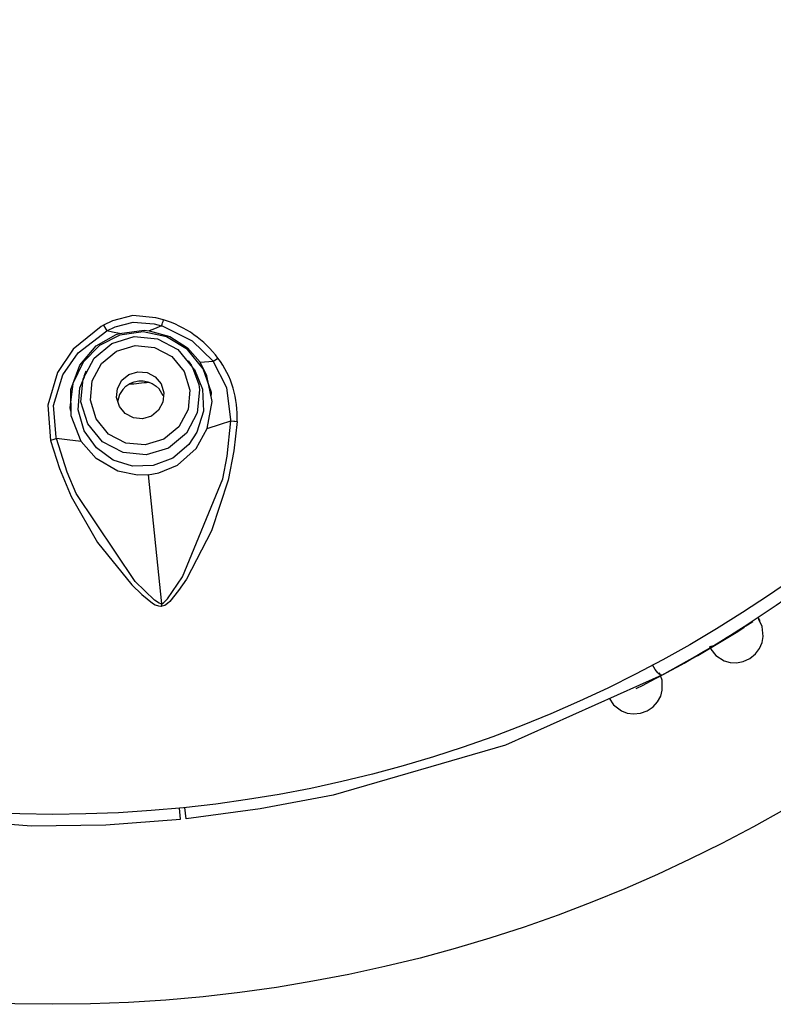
# Model space of a CAD drawing. Header units: millimetres. Extents: x -0.13 to 0.24, y 0 to 1.59.
# Tile 47 of 68: x -0.0717 to -0.0558, y 0.9339 to 0.9546. Entities that reach past the tile are written whole.
import ezdxf

# ---------------------------------------------------------------- set-up
doc = ezdxf.new("R2010")
doc.units = ezdxf.units.MM
doc.layers.add('BLOCKS', color=3, linetype='Continuous')

msp = doc.modelspace()

# ---------------------------------------------------------------- linework, layer by layer
at = {"layer": 'BLOCKS'}
for points, knots in [([(-0.040013, 0.96486), (-0.040013, 0.981979), (-0.053889, 0.995856), (-0.071007, 0.995856), (-0.071007, 0.995856), (-0.088126, 0.995856), (-0.102004, 0.981979), (-0.102004, 0.96486), (-0.102004, 0.96486), (-0.102004, 0.947743), (-0.088126, 0.933864), (-0.071007, 0.933864), (-0.071007, 0.933864), (-0.053889, 0.933864), (-0.040013, 0.947743), (-0.040013, 0.96486)], [0, 0, 0, 0, 0.25, 0.25, 0.25, 0.25, 0.5, 0.5, 0.5, 0.5, 0.75, 0.75, 0.75, 0.75, 1, 1, 1, 1]), ([(-0.044015, 0.96486), (-0.044015, 0.97977), (-0.056101, 0.991855), (-0.071007, 0.991855), (-0.071007, 0.991855), (-0.085916, 0.991855), (-0.098, 0.97977), (-0.098, 0.96486), (-0.098, 0.96486), (-0.098, 0.949952), (-0.085916, 0.937867), (-0.071007, 0.937867), (-0.071007, 0.937867), (-0.056101, 0.937867), (-0.044015, 0.949952), (-0.044015, 0.96486)], [0, 0, 0, 0, 0.25, 0.25, 0.25, 0.25, 0.5, 0.5, 0.5, 0.5, 0.75, 0.75, 0.75, 0.75, 1, 1, 1, 1]), ([(-0.06867, 0.94829), (-0.06867, 0.94829), (-0.06883, 0.948335), (-0.06883, 0.948335), (-0.06883, 0.948335), (-0.06883, 0.948335), (-0.06932, 0.948381), (-0.06932, 0.948381), (-0.06932, 0.948381), (-0.06932, 0.948381), (-0.069747, 0.948267), (-0.069747, 0.948267), (-0.069747, 0.948267), (-0.069747, 0.948267), (-0.069935, 0.948178), (-0.069935, 0.948178)], [0, 0, 0, 0, 0.25, 0.25, 0.25, 0.25, 0.5, 0.5, 0.5, 0.5, 0.75, 0.75, 0.75, 0.75, 1, 1, 1, 1]), ([(-0.069867, 0.948062), (-0.069867, 0.948062), (-0.069867, 0.948062), (-0.069867, 0.948062), (-0.069867, 0.948062), (-0.069867, 0.948062), (-0.069691, 0.948143), (-0.069691, 0.948143), (-0.069691, 0.948143), (-0.069691, 0.948143), (-0.069308, 0.948242), (-0.069308, 0.948242), (-0.069308, 0.948242), (-0.069308, 0.948242), (-0.068867, 0.948205), (-0.068867, 0.948205), (-0.068867, 0.948205), (-0.068867, 0.948205), (-0.068714, 0.948166), (-0.068714, 0.948166), (-0.068714, 0.948166), (-0.068714, 0.948166), (-0.068714, 0.948166), (-0.068714, 0.948166)], [0, 0, 0, 0, 0.166667, 0.166667, 0.166667, 0.166667, 0.333333, 0.333333, 0.333333, 0.333333, 0.5, 0.5, 0.5, 0.5, 0.666667, 0.666667, 0.666667, 0.666667, 0.833333, 0.833333, 0.833333, 0.833333, 1, 1, 1, 1]), ([(-0.069935, 0.948178), (-0.069935, 0.948178), (-0.069987, 0.948151), (-0.069987, 0.948151), (-0.069987, 0.948151), (-0.069987, 0.948151), (-0.070575, 0.947675), (-0.070575, 0.947675), (-0.070575, 0.947675), (-0.070575, 0.947675), (-0.070908, 0.947178), (-0.070908, 0.947178), (-0.070908, 0.947178), (-0.070908, 0.947178), (-0.071111, 0.946489), (-0.071111, 0.946489), (-0.071111, 0.946489), (-0.071111, 0.946489), (-0.071053, 0.945748), (-0.071053, 0.945748)], [0, 0, 0, 0, 0.2, 0.2, 0.2, 0.2, 0.4, 0.4, 0.4, 0.4, 0.6, 0.6, 0.6, 0.6, 0.8, 0.8, 0.8, 0.8, 1, 1, 1, 1]), ([(-0.070929, 0.945791), (-0.070929, 0.945791), (-0.070929, 0.945791), (-0.070929, 0.945791), (-0.070929, 0.945791), (-0.070929, 0.945791), (-0.070937, 0.945816), (-0.070937, 0.945816), (-0.070937, 0.945816), (-0.070937, 0.945816), (-0.070987, 0.946483), (-0.070987, 0.946483), (-0.070987, 0.946483), (-0.070987, 0.946483), (-0.070792, 0.947133), (-0.070792, 0.947133), (-0.070792, 0.947133), (-0.070792, 0.947133), (-0.070473, 0.947598), (-0.070473, 0.947598), (-0.070473, 0.947598), (-0.070473, 0.947598), (-0.069867, 0.948062), (-0.069867, 0.948062), (-0.069867, 0.948062), (-0.069867, 0.948062), (-0.069867, 0.948062), (-0.069867, 0.948062)], [0, 0, 0, 0, 0.142857, 0.142857, 0.142857, 0.142857, 0.285714, 0.285714, 0.285714, 0.285714, 0.428571, 0.428571, 0.428571, 0.428571, 0.571429, 0.571429, 0.571429, 0.571429, 0.714286, 0.714286, 0.714286, 0.714286, 0.857143, 0.857143, 0.857143, 0.857143, 1, 1, 1, 1]), ([(-0.067664, 0.946669), (-0.067664, 0.946669), (-0.067662, 0.946756), (-0.067662, 0.946756), (-0.067662, 0.946756), (-0.067662, 0.946756), (-0.067834, 0.947255), (-0.067834, 0.947255), (-0.067834, 0.947255), (-0.067834, 0.947255), (-0.068165, 0.947665), (-0.068165, 0.947665), (-0.068165, 0.947665), (-0.068165, 0.947665), (-0.068608, 0.947932), (-0.068608, 0.947932), (-0.068608, 0.947932), (-0.068608, 0.947932), (-0.069103, 0.948035), (-0.069103, 0.948035), (-0.069103, 0.948035), (-0.069103, 0.948035), (-0.069589, 0.947967), (-0.069589, 0.947967), (-0.069589, 0.947967), (-0.069589, 0.947967), (-0.070024, 0.947747), (-0.070024, 0.947747), (-0.070024, 0.947747), (-0.070024, 0.947747), (-0.070368, 0.947398), (-0.070368, 0.947398), (-0.070368, 0.947398), (-0.070368, 0.947398), (-0.070585, 0.946946), (-0.070585, 0.946946), (-0.070585, 0.946946), (-0.070585, 0.946946), (-0.070643, 0.946439), (-0.070643, 0.946439), (-0.070643, 0.946439), (-0.070643, 0.946439), (-0.070631, 0.946367), (-0.070631, 0.946367)], [0, 0, 0, 0, 0.090909, 0.090909, 0.090909, 0.090909, 0.181818, 0.181818, 0.181818, 0.181818, 0.272727, 0.272727, 0.272727, 0.272727, 0.363636, 0.363636, 0.363636, 0.363636, 0.454545, 0.454545, 0.454545, 0.454545, 0.545455, 0.545455, 0.545455, 0.545455, 0.636364, 0.636364, 0.636364, 0.636364, 0.727273, 0.727273, 0.727273, 0.727273, 0.818182, 0.818182, 0.818182, 0.818182, 0.909091, 0.909091, 0.909091, 0.909091, 1, 1, 1, 1]), ([(-0.070407, 0.945727), (-0.070407, 0.945727), (-0.07062, 0.946269), (-0.07062, 0.946269), (-0.07062, 0.946269), (-0.07062, 0.946269), (-0.070627, 0.94682), (-0.070627, 0.94682), (-0.070627, 0.94682), (-0.070627, 0.94682), (-0.070436, 0.947338), (-0.070436, 0.947338), (-0.070436, 0.947338), (-0.070436, 0.947338), (-0.07009, 0.947743), (-0.07009, 0.947743), (-0.07009, 0.947743), (-0.07009, 0.947743), (-0.069672, 0.947979), (-0.069672, 0.947979), (-0.069672, 0.947979), (-0.069672, 0.947979), (-0.069598, 0.948004), (-0.069598, 0.948004)], [0, 0, 0, 0, 0.166667, 0.166667, 0.166667, 0.166667, 0.333333, 0.333333, 0.333333, 0.333333, 0.5, 0.5, 0.5, 0.5, 0.666667, 0.666667, 0.666667, 0.666667, 0.833333, 0.833333, 0.833333, 0.833333, 1, 1, 1, 1]), ([(-0.069935, 0.948178), (-0.069935, 0.948178), (-0.069885, 0.948095), (-0.069885, 0.948095), (-0.069885, 0.948095), (-0.069885, 0.948095), (-0.069867, 0.948062), (-0.069867, 0.948062)], [0, 0, 0, 0, 0.5, 0.5, 0.5, 0.5, 1, 1, 1, 1]), ([(-0.069867, 0.948062), (-0.069867, 0.948062), (-0.069867, 0.948062), (-0.069867, 0.948062), (-0.069867, 0.948062), (-0.069867, 0.948062), (-0.069867, 0.948062), (-0.069867, 0.948062)], [0, 0, 0, 0, 0.5, 0.5, 0.5, 0.5, 1, 1, 1, 1]), ([(-0.069598, 0.948004), (-0.069598, 0.948004), (-0.069749, 0.948033), (-0.069749, 0.948033), (-0.069749, 0.948033), (-0.069749, 0.948033), (-0.069867, 0.948062), (-0.069867, 0.948062)], [0, 0, 0, 0, 0.5, 0.5, 0.5, 0.5, 1, 1, 1, 1]), ([(-0.069598, 0.948004), (-0.069598, 0.948004), (-0.069082, 0.94807), (-0.069082, 0.94807), (-0.069082, 0.94807), (-0.069082, 0.94807), (-0.068973, 0.948062), (-0.068973, 0.948062)], [0, 0, 0, 0, 0.5, 0.5, 0.5, 0.5, 1, 1, 1, 1]), ([(-0.068714, 0.948166), (-0.068714, 0.948166), (-0.068859, 0.948103), (-0.068859, 0.948103), (-0.068859, 0.948103), (-0.068859, 0.948103), (-0.068973, 0.948062), (-0.068973, 0.948062)], [0, 0, 0, 0, 0.5, 0.5, 0.5, 0.5, 1, 1, 1, 1]), ([(-0.068973, 0.948062), (-0.068973, 0.948062), (-0.068538, 0.947942), (-0.068538, 0.947942), (-0.068538, 0.947942), (-0.068538, 0.947942), (-0.068163, 0.9477), (-0.068163, 0.9477), (-0.068163, 0.9477), (-0.068163, 0.9477), (-0.067898, 0.947396), (-0.067898, 0.947396)], [0, 0, 0, 0, 0.333333, 0.333333, 0.333333, 0.333333, 0.666667, 0.666667, 0.666667, 0.666667, 1, 1, 1, 1]), ([(-0.068714, 0.948166), (-0.068714, 0.948166), (-0.068714, 0.948166), (-0.068714, 0.948166), (-0.068714, 0.948166), (-0.068714, 0.948166), (-0.068699, 0.948161), (-0.068699, 0.948161), (-0.068699, 0.948161), (-0.068699, 0.948161), (-0.068064, 0.947847), (-0.068064, 0.947847), (-0.068064, 0.947847), (-0.068064, 0.947847), (-0.067627, 0.947416), (-0.067627, 0.947416)], [0, 0, 0, 0, 0.25, 0.25, 0.25, 0.25, 0.5, 0.5, 0.5, 0.5, 0.75, 0.75, 0.75, 0.75, 1, 1, 1, 1]), ([(-0.070411, 0.946565), (-0.070411, 0.946565), (-0.070364, 0.94705), (-0.070364, 0.94705), (-0.070364, 0.94705), (-0.070364, 0.94705), (-0.070134, 0.947482), (-0.070134, 0.947482), (-0.070134, 0.947482), (-0.070134, 0.947482), (-0.069757, 0.947795), (-0.069757, 0.947795), (-0.069757, 0.947795), (-0.069757, 0.947795), (-0.069289, 0.947938), (-0.069289, 0.947938)], [0, 0, 0, 0, 0.25, 0.25, 0.25, 0.25, 0.5, 0.5, 0.5, 0.5, 0.75, 0.75, 0.75, 0.75, 1, 1, 1, 1]), ([(-0.069289, 0.947938), (-0.069289, 0.947938), (-0.068801, 0.94789), (-0.068801, 0.94789), (-0.068801, 0.94789), (-0.068801, 0.94789), (-0.068368, 0.947663), (-0.068368, 0.947663), (-0.068368, 0.947663), (-0.068368, 0.947663), (-0.068058, 0.947284), (-0.068058, 0.947284), (-0.068058, 0.947284), (-0.068058, 0.947284), (-0.067929, 0.946924), (-0.067929, 0.946924)], [0, 0, 0, 0, 0.25, 0.25, 0.25, 0.25, 0.5, 0.5, 0.5, 0.5, 0.75, 0.75, 0.75, 0.75, 1, 1, 1, 1]), ([(-0.069057, 0.945653), (-0.069057, 0.945653), (-0.068662, 0.945773), (-0.068662, 0.945773), (-0.068662, 0.945773), (-0.068662, 0.945773), (-0.068345, 0.946036), (-0.068345, 0.946036), (-0.068345, 0.946036), (-0.068345, 0.946036), (-0.068153, 0.946398), (-0.068153, 0.946398), (-0.068153, 0.946398), (-0.068153, 0.946398), (-0.068114, 0.946806), (-0.068114, 0.946806), (-0.068114, 0.946806), (-0.068114, 0.946806), (-0.068234, 0.947201), (-0.068234, 0.947201), (-0.068234, 0.947201), (-0.068234, 0.947201), (-0.068497, 0.947516), (-0.068497, 0.947516), (-0.068497, 0.947516), (-0.068497, 0.947516), (-0.068861, 0.94771), (-0.068861, 0.94771), (-0.068861, 0.94771), (-0.068861, 0.94771), (-0.069269, 0.947747), (-0.069269, 0.947747), (-0.069269, 0.947747), (-0.069269, 0.947747), (-0.069662, 0.947629), (-0.069662, 0.947629), (-0.069662, 0.947629), (-0.069662, 0.947629), (-0.069981, 0.947367), (-0.069981, 0.947367), (-0.069981, 0.947367), (-0.069981, 0.947367), (-0.070175, 0.947002), (-0.070175, 0.947002), (-0.070175, 0.947002), (-0.070175, 0.947002), (-0.070213, 0.946594), (-0.070213, 0.946594), (-0.070213, 0.946594), (-0.070213, 0.946594), (-0.070092, 0.946201), (-0.070092, 0.946201), (-0.070092, 0.946201), (-0.070092, 0.946201), (-0.06983, 0.945884), (-0.06983, 0.945884), (-0.06983, 0.945884), (-0.06983, 0.945884), (-0.069467, 0.94569), (-0.069467, 0.94569), (-0.069467, 0.94569), (-0.069467, 0.94569), (-0.069057, 0.945653), (-0.069057, 0.945653)], [0, 0, 0, 0, 0.0625, 0.0625, 0.0625, 0.0625, 0.125, 0.125, 0.125, 0.125, 0.1875, 0.1875, 0.1875, 0.1875, 0.25, 0.25, 0.25, 0.25, 0.3125, 0.3125, 0.3125, 0.3125, 0.375, 0.375, 0.375, 0.375, 0.4375, 0.4375, 0.4375, 0.4375, 0.5, 0.5, 0.5, 0.5, 0.5625, 0.5625, 0.5625, 0.5625, 0.625, 0.625, 0.625, 0.625, 0.6875, 0.6875, 0.6875, 0.6875, 0.75, 0.75, 0.75, 0.75, 0.8125, 0.8125, 0.8125, 0.8125, 0.875, 0.875, 0.875, 0.875, 0.9375, 0.9375, 0.9375, 0.9375, 1, 1, 1, 1]), ([(-0.067749, 0.945998), (-0.067749, 0.945998), (-0.067648, 0.94657), (-0.067648, 0.94657), (-0.067648, 0.94657), (-0.067648, 0.94657), (-0.067755, 0.947112), (-0.067755, 0.947112), (-0.067755, 0.947112), (-0.067755, 0.947112), (-0.067898, 0.947396), (-0.067898, 0.947396)], [0, 0, 0, 0, 0.333333, 0.333333, 0.333333, 0.333333, 0.666667, 0.666667, 0.666667, 0.666667, 1, 1, 1, 1]), ([(-0.067627, 0.947416), (-0.067627, 0.947416), (-0.067588, 0.947437), (-0.067588, 0.947437), (-0.067588, 0.947437), (-0.067588, 0.947437), (-0.067577, 0.947445), (-0.067577, 0.947445), (-0.067577, 0.947445), (-0.067577, 0.947445), (-0.067522, 0.947482), (-0.067522, 0.947482)], [0, 0, 0, 0, 0.333333, 0.333333, 0.333333, 0.333333, 0.666667, 0.666667, 0.666667, 0.666667, 1, 1, 1, 1]), ([(-0.06725, 0.946164), (-0.06725, 0.946164), (-0.06725, 0.946164), (-0.06725, 0.946164), (-0.06725, 0.946164), (-0.06725, 0.946164), (-0.067248, 0.946193), (-0.067248, 0.946193), (-0.067248, 0.946193), (-0.067248, 0.946193), (-0.067333, 0.946855), (-0.067333, 0.946855), (-0.067333, 0.946855), (-0.067333, 0.946855), (-0.067627, 0.947416), (-0.067627, 0.947416)], [0, 0, 0, 0, 0.25, 0.25, 0.25, 0.25, 0.5, 0.5, 0.5, 0.5, 0.75, 0.75, 0.75, 0.75, 1, 1, 1, 1]), ([(-0.069113, 0.946205), (-0.069113, 0.946205), (-0.068927, 0.946261), (-0.068927, 0.946261), (-0.068927, 0.946261), (-0.068927, 0.946261), (-0.068776, 0.946385), (-0.068776, 0.946385), (-0.068776, 0.946385), (-0.068776, 0.946385), (-0.068685, 0.946557), (-0.068685, 0.946557), (-0.068685, 0.946557), (-0.068685, 0.946557), (-0.068666, 0.94675), (-0.068666, 0.94675), (-0.068666, 0.94675), (-0.068666, 0.94675), (-0.068722, 0.946938), (-0.068722, 0.946938), (-0.068722, 0.946938), (-0.068722, 0.946938), (-0.068846, 0.947089), (-0.068846, 0.947089), (-0.068846, 0.947089), (-0.068846, 0.947089), (-0.069018, 0.947178), (-0.069018, 0.947178), (-0.069018, 0.947178), (-0.069018, 0.947178), (-0.069213, 0.947197), (-0.069213, 0.947197), (-0.069213, 0.947197), (-0.069213, 0.947197), (-0.069401, 0.947141), (-0.069401, 0.947141), (-0.069401, 0.947141), (-0.069401, 0.947141), (-0.06955, 0.947017), (-0.06955, 0.947017), (-0.06955, 0.947017), (-0.06955, 0.947017), (-0.069643, 0.946845), (-0.069643, 0.946845), (-0.069643, 0.946845), (-0.069643, 0.946845), (-0.06966, 0.94665), (-0.06966, 0.94665), (-0.06966, 0.94665), (-0.06966, 0.94665), (-0.069602, 0.946464), (-0.069602, 0.946464), (-0.069602, 0.946464), (-0.069602, 0.946464), (-0.069478, 0.946315), (-0.069478, 0.946315), (-0.069478, 0.946315), (-0.069478, 0.946315), (-0.069306, 0.946222), (-0.069306, 0.946222), (-0.069306, 0.946222), (-0.069306, 0.946222), (-0.069113, 0.946205), (-0.069113, 0.946205)], [0, 0, 0, 0, 0.0625, 0.0625, 0.0625, 0.0625, 0.125, 0.125, 0.125, 0.125, 0.1875, 0.1875, 0.1875, 0.1875, 0.25, 0.25, 0.25, 0.25, 0.3125, 0.3125, 0.3125, 0.3125, 0.375, 0.375, 0.375, 0.375, 0.4375, 0.4375, 0.4375, 0.4375, 0.5, 0.5, 0.5, 0.5, 0.5625, 0.5625, 0.5625, 0.5625, 0.625, 0.625, 0.625, 0.625, 0.6875, 0.6875, 0.6875, 0.6875, 0.75, 0.75, 0.75, 0.75, 0.8125, 0.8125, 0.8125, 0.8125, 0.875, 0.875, 0.875, 0.875, 0.9375, 0.9375, 0.9375, 0.9375, 1, 1, 1, 1]), ([(-0.068085, 0.947321), (-0.068085, 0.947321), (-0.068018, 0.947244), (-0.068018, 0.947244), (-0.068018, 0.947244), (-0.068018, 0.947244), (-0.067851, 0.946826), (-0.067851, 0.946826), (-0.067851, 0.946826), (-0.067851, 0.946826), (-0.06783, 0.946365), (-0.06783, 0.946365), (-0.06783, 0.946365), (-0.06783, 0.946365), (-0.067967, 0.94592), (-0.067967, 0.94592), (-0.067967, 0.94592), (-0.067967, 0.94592), (-0.068138, 0.945661), (-0.068138, 0.945661)], [0, 0, 0, 0, 0.2, 0.2, 0.2, 0.2, 0.4, 0.4, 0.4, 0.4, 0.6, 0.6, 0.6, 0.6, 0.8, 0.8, 0.8, 0.8, 1, 1, 1, 1]), ([(-0.068138, 0.945661), (-0.068138, 0.945661), (-0.068474, 0.945377), (-0.068474, 0.945377), (-0.068474, 0.945377), (-0.068474, 0.945377), (-0.068888, 0.94522), (-0.068888, 0.94522), (-0.068888, 0.94522), (-0.068888, 0.94522), (-0.069322, 0.945208), (-0.069322, 0.945208), (-0.069322, 0.945208), (-0.069322, 0.945208), (-0.069734, 0.945334), (-0.069734, 0.945334), (-0.069734, 0.945334), (-0.069734, 0.945334), (-0.070084, 0.94559), (-0.070084, 0.94559), (-0.070084, 0.94559), (-0.070084, 0.94559), (-0.070341, 0.945953), (-0.070341, 0.945953), (-0.070341, 0.945953), (-0.070341, 0.945953), (-0.070467, 0.946392), (-0.070467, 0.946392), (-0.070467, 0.946392), (-0.070467, 0.946392), (-0.070436, 0.946855), (-0.070436, 0.946855), (-0.070436, 0.946855), (-0.070436, 0.946855), (-0.070337, 0.947089), (-0.070337, 0.947089)], [0, 0, 0, 0, 0.111111, 0.111111, 0.111111, 0.111111, 0.222222, 0.222222, 0.222222, 0.222222, 0.333333, 0.333333, 0.333333, 0.333333, 0.444444, 0.444444, 0.444444, 0.444444, 0.555556, 0.555556, 0.555556, 0.555556, 0.666667, 0.666667, 0.666667, 0.666667, 0.777778, 0.777778, 0.777778, 0.777778, 0.888889, 0.888889, 0.888889, 0.888889, 1, 1, 1, 1]), ([(-0.069532, 0.946824), (-0.069532, 0.946824), (-0.069463, 0.946893), (-0.069463, 0.946893), (-0.069463, 0.946893), (-0.069463, 0.946893), (-0.06938, 0.946948), (-0.06938, 0.946948), (-0.06938, 0.946948), (-0.06938, 0.946948), (-0.069291, 0.946986), (-0.069291, 0.946986), (-0.069291, 0.946986), (-0.069291, 0.946986), (-0.069194, 0.947006), (-0.069194, 0.947006), (-0.069194, 0.947006), (-0.069194, 0.947006), (-0.069097, 0.947006), (-0.069097, 0.947006), (-0.069097, 0.947006), (-0.069097, 0.947006), (-0.069, 0.946986), (-0.069, 0.946986), (-0.069, 0.946986), (-0.069, 0.946986), (-0.068908, 0.94695), (-0.068908, 0.94695), (-0.068908, 0.94695), (-0.068908, 0.94695), (-0.068826, 0.946895), (-0.068826, 0.946895)], [0, 0, 0, 0, 0.125, 0.125, 0.125, 0.125, 0.25, 0.25, 0.25, 0.25, 0.375, 0.375, 0.375, 0.375, 0.5, 0.5, 0.5, 0.5, 0.625, 0.625, 0.625, 0.625, 0.75, 0.75, 0.75, 0.75, 0.875, 0.875, 0.875, 0.875, 1, 1, 1, 1]), ([(-0.067929, 0.946924), (-0.067929, 0.946924), (-0.067913, 0.946816), (-0.067913, 0.946816), (-0.067913, 0.946816), (-0.067913, 0.946816), (-0.06796, 0.946332), (-0.06796, 0.946332), (-0.06796, 0.946332), (-0.06796, 0.946332), (-0.068188, 0.945899), (-0.068188, 0.945899), (-0.068188, 0.945899), (-0.068188, 0.945899), (-0.068567, 0.945586), (-0.068567, 0.945586), (-0.068567, 0.945586), (-0.068567, 0.945586), (-0.069035, 0.945446), (-0.069035, 0.945446), (-0.069035, 0.945446), (-0.069035, 0.945446), (-0.069523, 0.945491), (-0.069523, 0.945491), (-0.069523, 0.945491), (-0.069523, 0.945491), (-0.069954, 0.945719), (-0.069954, 0.945719), (-0.069954, 0.945719), (-0.069954, 0.945719), (-0.070266, 0.946098), (-0.070266, 0.946098), (-0.070266, 0.946098), (-0.070266, 0.946098), (-0.070411, 0.946565), (-0.070411, 0.946565), (-0.070411, 0.946565), (-0.070411, 0.946565), (-0.070411, 0.946565), (-0.070411, 0.946565)], [0, 0, 0, 0, 0.1, 0.1, 0.1, 0.1, 0.2, 0.2, 0.2, 0.2, 0.3, 0.3, 0.3, 0.3, 0.4, 0.4, 0.4, 0.4, 0.5, 0.5, 0.5, 0.5, 0.6, 0.6, 0.6, 0.6, 0.7, 0.7, 0.7, 0.7, 0.8, 0.8, 0.8, 0.8, 0.9, 0.9, 0.9, 0.9, 1, 1, 1, 1]), ([(-0.069532, 0.946824), (-0.069532, 0.946824), (-0.069598, 0.946714), (-0.069598, 0.946714), (-0.069598, 0.946714), (-0.069598, 0.946714), (-0.069639, 0.946559), (-0.069639, 0.946559)], [0, 0, 0, 0, 0.5, 0.5, 0.5, 0.5, 1, 1, 1, 1]), ([(-0.068679, 0.946688), (-0.068679, 0.946688), (-0.068764, 0.946835), (-0.068764, 0.946835), (-0.068764, 0.946835), (-0.068764, 0.946835), (-0.068826, 0.946895), (-0.068826, 0.946895)], [0, 0, 0, 0, 0.5, 0.5, 0.5, 0.5, 1, 1, 1, 1]), ([(-0.068716, 0.942305), (-0.068716, 0.942305), (-0.068706, 0.942305), (-0.068706, 0.942305), (-0.068706, 0.942305), (-0.068706, 0.942305), (-0.06867, 0.942326), (-0.06867, 0.942326), (-0.06867, 0.942326), (-0.06867, 0.942326), (-0.068588, 0.942409), (-0.068588, 0.942409), (-0.068588, 0.942409), (-0.068588, 0.942409), (-0.068269, 0.942877), (-0.068269, 0.942877), (-0.068269, 0.942877), (-0.068269, 0.942877), (-0.067422, 0.944941), (-0.067422, 0.944941), (-0.067422, 0.944941), (-0.067422, 0.944941), (-0.067329, 0.945419), (-0.067329, 0.945419), (-0.067329, 0.945419), (-0.067329, 0.945419), (-0.06725, 0.946164), (-0.06725, 0.946164)], [0, 0, 0, 0, 0.142857, 0.142857, 0.142857, 0.142857, 0.285714, 0.285714, 0.285714, 0.285714, 0.428571, 0.428571, 0.428571, 0.428571, 0.571429, 0.571429, 0.571429, 0.571429, 0.714286, 0.714286, 0.714286, 0.714286, 0.857143, 0.857143, 0.857143, 0.857143, 1, 1, 1, 1]), ([(-0.06712, 0.946149), (-0.06712, 0.946149), (-0.067186, 0.945526), (-0.067186, 0.945526), (-0.067186, 0.945526), (-0.067186, 0.945526), (-0.067306, 0.944909), (-0.067306, 0.944909), (-0.067306, 0.944909), (-0.067306, 0.944909), (-0.067656, 0.943843), (-0.067656, 0.943843), (-0.067656, 0.943843), (-0.067656, 0.943843), (-0.068186, 0.942823), (-0.068186, 0.942823), (-0.068186, 0.942823), (-0.068186, 0.942823), (-0.068352, 0.942583), (-0.068352, 0.942583), (-0.068352, 0.942583), (-0.068352, 0.942583), (-0.068538, 0.942357), (-0.068538, 0.942357), (-0.068538, 0.942357), (-0.068538, 0.942357), (-0.068588, 0.942312), (-0.068588, 0.942312), (-0.068588, 0.942312), (-0.068588, 0.942312), (-0.068646, 0.942272), (-0.068646, 0.942272), (-0.068646, 0.942272), (-0.068646, 0.942272), (-0.068697, 0.942256), (-0.068697, 0.942256), (-0.068697, 0.942256), (-0.068697, 0.942256), (-0.06871, 0.942254), (-0.06871, 0.942254)], [0, 0, 0, 0, 0.1, 0.1, 0.1, 0.1, 0.2, 0.2, 0.2, 0.2, 0.3, 0.3, 0.3, 0.3, 0.4, 0.4, 0.4, 0.4, 0.5, 0.5, 0.5, 0.5, 0.6, 0.6, 0.6, 0.6, 0.7, 0.7, 0.7, 0.7, 0.8, 0.8, 0.8, 0.8, 0.9, 0.9, 0.9, 0.9, 1, 1, 1, 1]), ([(-0.067749, 0.945998), (-0.067749, 0.945998), (-0.067468, 0.946089), (-0.067468, 0.946089), (-0.067468, 0.946089), (-0.067468, 0.946089), (-0.06725, 0.946164), (-0.06725, 0.946164)], [0, 0, 0, 0, 0.5, 0.5, 0.5, 0.5, 1, 1, 1, 1]), ([(-0.06725, 0.946164), (-0.06725, 0.946164), (-0.06719, 0.946156), (-0.06719, 0.946156), (-0.06719, 0.946156), (-0.06719, 0.946156), (-0.067168, 0.946154), (-0.067168, 0.946154), (-0.067168, 0.946154), (-0.067168, 0.946154), (-0.06712, 0.946149), (-0.06712, 0.946149)], [0, 0, 0, 0, 0.333333, 0.333333, 0.333333, 0.333333, 0.666667, 0.666667, 0.666667, 0.666667, 1, 1, 1, 1]), ([(-0.068993, 0.945021), (-0.068993, 0.945021), (-0.068766, 0.945063), (-0.068766, 0.945063), (-0.068766, 0.945063), (-0.068766, 0.945063), (-0.068379, 0.94523), (-0.068379, 0.94523), (-0.068379, 0.94523), (-0.068379, 0.94523), (-0.067985, 0.945582), (-0.067985, 0.945582), (-0.067985, 0.945582), (-0.067985, 0.945582), (-0.067749, 0.945998), (-0.067749, 0.945998)], [0, 0, 0, 0, 0.25, 0.25, 0.25, 0.25, 0.5, 0.5, 0.5, 0.5, 0.75, 0.75, 0.75, 0.75, 1, 1, 1, 1]), ([(-0.070929, 0.945791), (-0.070929, 0.945791), (-0.070985, 0.945769), (-0.070985, 0.945769), (-0.070985, 0.945769), (-0.070985, 0.945769), (-0.071007, 0.945762), (-0.071007, 0.945762), (-0.071007, 0.945762), (-0.071007, 0.945762), (-0.071053, 0.945748), (-0.071053, 0.945748)], [0, 0, 0, 0, 0.333333, 0.333333, 0.333333, 0.333333, 0.666667, 0.666667, 0.666667, 0.666667, 1, 1, 1, 1]), ([(-0.071053, 0.945748), (-0.071053, 0.945748), (-0.070863, 0.945154), (-0.070863, 0.945154), (-0.070863, 0.945154), (-0.070863, 0.945154), (-0.07062, 0.94457), (-0.07062, 0.94457), (-0.07062, 0.94457), (-0.07062, 0.94457), (-0.070063, 0.943599), (-0.070063, 0.943599), (-0.070063, 0.943599), (-0.070063, 0.943599), (-0.069339, 0.942707), (-0.069339, 0.942707), (-0.069339, 0.942707), (-0.069339, 0.942707), (-0.06913, 0.942504), (-0.06913, 0.942504), (-0.06913, 0.942504), (-0.06913, 0.942504), (-0.0689, 0.94232), (-0.0689, 0.94232), (-0.0689, 0.94232), (-0.0689, 0.94232), (-0.068844, 0.942285), (-0.068844, 0.942285), (-0.068844, 0.942285), (-0.068844, 0.942285), (-0.06878, 0.94226), (-0.06878, 0.94226), (-0.06878, 0.94226), (-0.06878, 0.94226), (-0.068724, 0.942252), (-0.068724, 0.942252), (-0.068724, 0.942252), (-0.068724, 0.942252), (-0.06871, 0.942254), (-0.06871, 0.942254)], [0, 0, 0, 0, 0.1, 0.1, 0.1, 0.1, 0.2, 0.2, 0.2, 0.2, 0.3, 0.3, 0.3, 0.3, 0.4, 0.4, 0.4, 0.4, 0.5, 0.5, 0.5, 0.5, 0.6, 0.6, 0.6, 0.6, 0.7, 0.7, 0.7, 0.7, 0.8, 0.8, 0.8, 0.8, 0.9, 0.9, 0.9, 0.9, 1, 1, 1, 1]), ([(-0.068716, 0.942305), (-0.068716, 0.942305), (-0.068724, 0.942303), (-0.068724, 0.942303), (-0.068724, 0.942303), (-0.068724, 0.942303), (-0.068764, 0.942316), (-0.068764, 0.942316), (-0.068764, 0.942316), (-0.068764, 0.942316), (-0.068863, 0.942382), (-0.068863, 0.942382), (-0.068863, 0.942382), (-0.068863, 0.942382), (-0.069271, 0.942775), (-0.069271, 0.942775), (-0.069271, 0.942775), (-0.069271, 0.942775), (-0.070513, 0.944628), (-0.070513, 0.944628), (-0.070513, 0.944628), (-0.070513, 0.944628), (-0.070701, 0.945077), (-0.070701, 0.945077), (-0.070701, 0.945077), (-0.070701, 0.945077), (-0.070929, 0.945791), (-0.070929, 0.945791)], [0, 0, 0, 0, 0.142857, 0.142857, 0.142857, 0.142857, 0.285714, 0.285714, 0.285714, 0.285714, 0.428571, 0.428571, 0.428571, 0.428571, 0.571429, 0.571429, 0.571429, 0.571429, 0.714286, 0.714286, 0.714286, 0.714286, 0.857143, 0.857143, 0.857143, 0.857143, 1, 1, 1, 1]), ([(-0.070407, 0.945727), (-0.070407, 0.945727), (-0.070699, 0.94576), (-0.070699, 0.94576), (-0.070699, 0.94576), (-0.070699, 0.94576), (-0.070929, 0.945791), (-0.070929, 0.945791)], [0, 0, 0, 0, 0.5, 0.5, 0.5, 0.5, 1, 1, 1, 1]), ([(-0.068993, 0.945021), (-0.068993, 0.945021), (-0.069221, 0.945017), (-0.069221, 0.945017), (-0.069221, 0.945017), (-0.069221, 0.945017), (-0.069637, 0.945102), (-0.069637, 0.945102), (-0.069637, 0.945102), (-0.069637, 0.945102), (-0.070092, 0.945367), (-0.070092, 0.945367), (-0.070092, 0.945367), (-0.070092, 0.945367), (-0.070407, 0.945727), (-0.070407, 0.945727)], [0, 0, 0, 0, 0.25, 0.25, 0.25, 0.25, 0.5, 0.5, 0.5, 0.5, 0.75, 0.75, 0.75, 0.75, 1, 1, 1, 1]), ([(-0.05713, 0.941347), (-0.05713, 0.941347), (-0.057025, 0.941217), (-0.057025, 0.941217), (-0.057025, 0.941217), (-0.057025, 0.941217), (-0.056847, 0.941103), (-0.056847, 0.941103), (-0.056847, 0.941103), (-0.056847, 0.941103), (-0.056724, 0.94107), (-0.056724, 0.94107), (-0.056724, 0.94107), (-0.056724, 0.94107), (-0.056588, 0.941061), (-0.056588, 0.941061), (-0.056588, 0.941061), (-0.056588, 0.941061), (-0.056445, 0.94109), (-0.056445, 0.94109), (-0.056445, 0.94109), (-0.056445, 0.94109), (-0.056306, 0.941152), (-0.056306, 0.941152), (-0.056306, 0.941152), (-0.056306, 0.941152), (-0.05619, 0.941248), (-0.05619, 0.941248), (-0.05619, 0.941248), (-0.05619, 0.941248), (-0.056101, 0.941364), (-0.056101, 0.941364), (-0.056101, 0.941364), (-0.056101, 0.941364), (-0.056048, 0.94149), (-0.056048, 0.94149), (-0.056048, 0.94149), (-0.056048, 0.94149), (-0.056025, 0.941614), (-0.056025, 0.941614), (-0.056025, 0.941614), (-0.056025, 0.941614), (-0.056045, 0.941825), (-0.056045, 0.941825), (-0.056045, 0.941825), (-0.056045, 0.941825), (-0.056116, 0.941976), (-0.056116, 0.941976)], [0, 0, 0, 0, 0.083333, 0.083333, 0.083333, 0.083333, 0.166667, 0.166667, 0.166667, 0.166667, 0.25, 0.25, 0.25, 0.25, 0.333333, 0.333333, 0.333333, 0.333333, 0.416667, 0.416667, 0.416667, 0.416667, 0.5, 0.5, 0.5, 0.5, 0.583333, 0.583333, 0.583333, 0.583333, 0.666667, 0.666667, 0.666667, 0.666667, 0.75, 0.75, 0.75, 0.75, 0.833333, 0.833333, 0.833333, 0.833333, 0.916667, 0.916667, 0.916667, 0.916667, 1, 1, 1, 1]), ([(-0.056246, 0.941927), (-0.056246, 0.941927), (-0.056354, 0.941858), (-0.056354, 0.941858), (-0.056354, 0.941858), (-0.056354, 0.941858), (-0.056488, 0.94178), (-0.056488, 0.94178), (-0.056488, 0.94178), (-0.056488, 0.94178), (-0.056561, 0.941736), (-0.056561, 0.941736), (-0.056561, 0.941736), (-0.056561, 0.941736), (-0.056637, 0.941686), (-0.056637, 0.941686), (-0.056637, 0.941686), (-0.056637, 0.941686), (-0.056714, 0.941639), (-0.056714, 0.941639), (-0.056714, 0.941639), (-0.056714, 0.941639), (-0.056787, 0.941593), (-0.056787, 0.941593), (-0.056787, 0.941593), (-0.056787, 0.941593), (-0.056919, 0.941508), (-0.056919, 0.941508), (-0.056919, 0.941508), (-0.056919, 0.941508), (-0.057066, 0.941417), (-0.057066, 0.941417), (-0.057066, 0.941417), (-0.057066, 0.941417), (-0.057159, 0.941397), (-0.057159, 0.941397)], [0, 0, 0, 0, 0.111111, 0.111111, 0.111111, 0.111111, 0.222222, 0.222222, 0.222222, 0.222222, 0.333333, 0.333333, 0.333333, 0.333333, 0.444444, 0.444444, 0.444444, 0.444444, 0.555556, 0.555556, 0.555556, 0.555556, 0.666667, 0.666667, 0.666667, 0.666667, 0.777778, 0.777778, 0.777778, 0.777778, 0.888889, 0.888889, 0.888889, 0.888889, 1, 1, 1, 1]), ([(-0.058163, 0.940801), (-0.058163, 0.940801), (-0.058178, 0.940798), (-0.058178, 0.940798), (-0.058178, 0.940798), (-0.058178, 0.940798), (-0.058196, 0.940807), (-0.058196, 0.940807), (-0.058196, 0.940807), (-0.058196, 0.940807), (-0.058221, 0.940825), (-0.058221, 0.940825), (-0.058221, 0.940825), (-0.058221, 0.940825), (-0.058246, 0.940852), (-0.058246, 0.940852), (-0.058246, 0.940852), (-0.058246, 0.940852), (-0.058275, 0.940883), (-0.058275, 0.940883), (-0.058275, 0.940883), (-0.058275, 0.940883), (-0.058302, 0.940923), (-0.058302, 0.940923), (-0.058302, 0.940923), (-0.058302, 0.940923), (-0.058333, 0.940968), (-0.058333, 0.940968), (-0.058333, 0.940968), (-0.058333, 0.940968), (-0.05836, 0.941016), (-0.05836, 0.941016)], [0, 0, 0, 0, 0.125, 0.125, 0.125, 0.125, 0.25, 0.25, 0.25, 0.25, 0.375, 0.375, 0.375, 0.375, 0.5, 0.5, 0.5, 0.5, 0.625, 0.625, 0.625, 0.625, 0.75, 0.75, 0.75, 0.75, 0.875, 0.875, 0.875, 0.875, 1, 1, 1, 1]), ([(-0.058163, 0.940801), (-0.058163, 0.940801), (-0.061463, 0.939325), (-0.061463, 0.939325), (-0.061463, 0.939325), (-0.061463, 0.939325), (-0.065091, 0.938271), (-0.065091, 0.938271), (-0.065091, 0.938271), (-0.065091, 0.938271), (-0.066634, 0.937981), (-0.066634, 0.937981), (-0.066634, 0.937981), (-0.066634, 0.937981), (-0.068196, 0.937774), (-0.068196, 0.937774)], [0, 0, 0, 0, 0.25, 0.25, 0.25, 0.25, 0.5, 0.5, 0.5, 0.5, 0.75, 0.75, 0.75, 0.75, 1, 1, 1, 1]), ([(-0.059273, 0.940314), (-0.059273, 0.940314), (-0.059179, 0.940175), (-0.059179, 0.940175), (-0.059179, 0.940175), (-0.059179, 0.940175), (-0.059012, 0.940047), (-0.059012, 0.940047), (-0.059012, 0.940047), (-0.059012, 0.940047), (-0.058896, 0.940001), (-0.058896, 0.940001), (-0.058896, 0.940001), (-0.058896, 0.940001), (-0.058759, 0.939983), (-0.058759, 0.939983), (-0.058759, 0.939983), (-0.058759, 0.939983), (-0.058616, 0.939997), (-0.058616, 0.939997), (-0.058616, 0.939997), (-0.058616, 0.939997), (-0.058474, 0.940047), (-0.058474, 0.940047), (-0.058474, 0.940047), (-0.058474, 0.940047), (-0.058347, 0.940132), (-0.058347, 0.940132), (-0.058347, 0.940132), (-0.058347, 0.940132), (-0.058252, 0.94024), (-0.058252, 0.94024), (-0.058252, 0.94024), (-0.058252, 0.94024), (-0.058186, 0.940362), (-0.058186, 0.940362), (-0.058186, 0.940362), (-0.058186, 0.940362), (-0.058155, 0.940482), (-0.058155, 0.940482), (-0.058155, 0.940482), (-0.058155, 0.940482), (-0.058159, 0.940693), (-0.058159, 0.940693), (-0.058159, 0.940693), (-0.058159, 0.940693), (-0.058215, 0.94085), (-0.058215, 0.94085)], [0, 0, 0, 0, 0.083333, 0.083333, 0.083333, 0.083333, 0.166667, 0.166667, 0.166667, 0.166667, 0.25, 0.25, 0.25, 0.25, 0.333333, 0.333333, 0.333333, 0.333333, 0.416667, 0.416667, 0.416667, 0.416667, 0.5, 0.5, 0.5, 0.5, 0.583333, 0.583333, 0.583333, 0.583333, 0.666667, 0.666667, 0.666667, 0.666667, 0.75, 0.75, 0.75, 0.75, 0.833333, 0.833333, 0.833333, 0.833333, 0.916667, 0.916667, 0.916667, 0.916667, 1, 1, 1, 1]), ([(-0.078753, 0.93871), (-0.078753, 0.93871), (-0.075222, 0.937925), (-0.075222, 0.937925), (-0.075222, 0.937925), (-0.075222, 0.937925), (-0.071459, 0.937625), (-0.071459, 0.937625), (-0.071459, 0.937625), (-0.071459, 0.937625), (-0.069888, 0.93765), (-0.069888, 0.93765), (-0.069888, 0.93765), (-0.069888, 0.93765), (-0.068314, 0.937764), (-0.068314, 0.937764)], [0, 0, 0, 0, 0.25, 0.25, 0.25, 0.25, 0.5, 0.5, 0.5, 0.5, 0.75, 0.75, 0.75, 0.75, 1, 1, 1, 1])]:
    msp.add_open_spline(points, degree=3, knots=knots, dxfattribs=at)
for points in [[(-0.068714, 0.948166), (-0.068699, 0.948207), (-0.068683, 0.948248), (-0.06867, 0.94829)], [(-0.067522, 0.947482), (-0.067809, 0.947865), (-0.068211, 0.948151), (-0.06867, 0.94829)], [(-0.068714, 0.948166), (-0.068714, 0.948166), (-0.068714, 0.948166), (-0.068714, 0.948166)], [(-0.068074, 0.947329), (-0.068074, 0.947329), (-0.068145, 0.947425), (-0.068145, 0.947425)], [(-0.067898, 0.947396), (-0.067898, 0.947396), (-0.067627, 0.947416), (-0.067627, 0.947416)], [(-0.06712, 0.946149), (-0.067093, 0.946628), (-0.067234, 0.9471), (-0.067522, 0.947482)], [(-0.070306, 0.947205), (-0.070306, 0.947205), (-0.070353, 0.947097), (-0.070353, 0.947097)], [(-0.069405, 0.946934), (-0.06926, 0.946948), (-0.069118, 0.946963), (-0.068973, 0.946979)], [(-0.06725, 0.946164), (-0.06725, 0.946164), (-0.06725, 0.946164), (-0.06725, 0.946164)], [(-0.070929, 0.945791), (-0.070929, 0.945791), (-0.070929, 0.945791), (-0.070929, 0.945791)], [(-0.068993, 0.945021), (-0.068993, 0.945021), (-0.068716, 0.942305), (-0.068716, 0.942305)], [(-0.058163, 0.940801), (-0.057217, 0.941314), (-0.0563, 0.941883), (-0.055424, 0.942508)], [(-0.068716, 0.942305), (-0.068716, 0.942305), (-0.06871, 0.942254), (-0.06871, 0.942254)], [(-0.056149, 0.942026), (-0.056149, 0.942026), (-0.056099, 0.941947), (-0.056099, 0.941947)], [(-0.058705, 0.940517), (-0.057927, 0.940912), (-0.057163, 0.941343), (-0.056424, 0.941811)], [(-0.057161, 0.941397), (-0.057161, 0.941397), (-0.057112, 0.941318), (-0.057112, 0.941318)], [(-0.068196, 0.937774), (-0.068196, 0.937774), (-0.068223, 0.938012), (-0.068223, 0.938012)], [(-0.068314, 0.937764), (-0.068314, 0.937764), (-0.068337, 0.938), (-0.068337, 0.938)]]:
    msp.add_open_spline(points, degree=3, dxfattribs=at)

doc.saveas('drawing.dxf')
